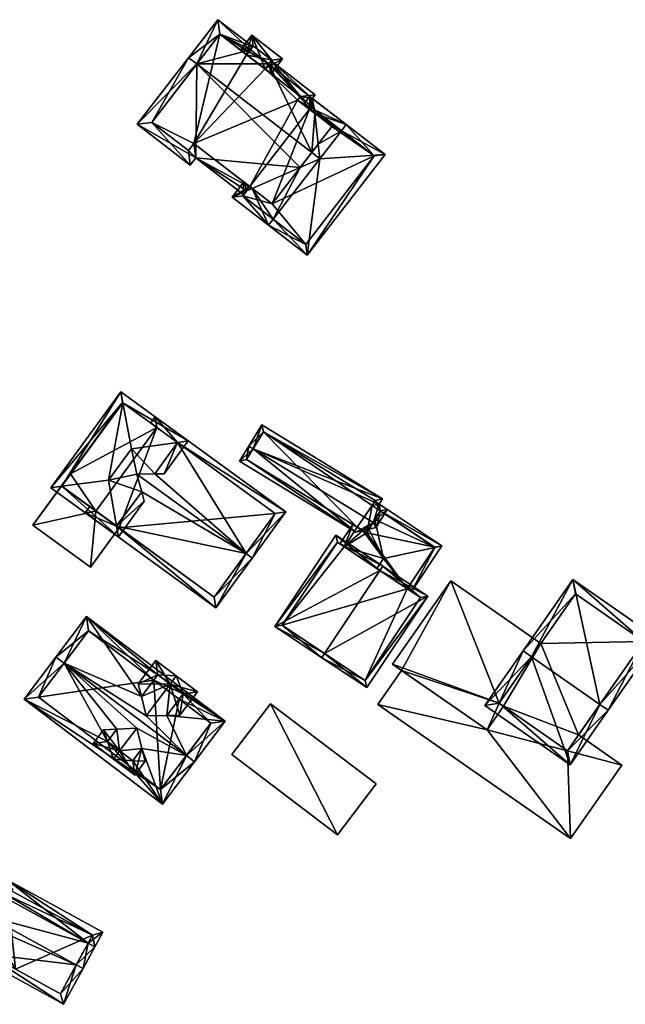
# Model space of a CAD drawing. Header units: inches. Extents: x 2685601 to 2690022, y 1235992 to 1239010.
# Tile 223 of 256: x 2688312 to 2688371, y 1238392 to 1238489. Entities that reach past the tile are written whole.
import ezdxf

# ---------------------------------------------------------------- set-up
doc = ezdxf.new("R2010")
doc.units = ezdxf.units.IN
doc.header["$MEASUREMENT"] = 0
doc.layers.add('Gebaeude Einzelhaus', color=10, linetype='Continuous')
doc.layers.add('Offenes Gebaeude', color=10, linetype='Continuous')

msp = doc.modelspace()

# ---------------------------------------------------------------- meshes
at = {"layer": 'Gebaeude Einzelhaus'}
mesh = msp.add_polyface(dxfattribs=at)
corners = [(2688340.428, 1238480.839, 478.675), (2688336.436, 1238484.504, 478.235), (2688336.202, 1238484.201, 478.596), (2688340.724, 1238481.199, 478.235), (2688329.161, 1238484.198, 482.659), (2688334.4, 1238485.591, 478.596), (2688340.372, 1238475.557, 482.659), (2688340.687, 1238479.376, 479.621), (2688340.65, 1238479.722, 479.383), (2688331.228, 1238488.518, 478.235), (2688334.633, 1238485.893, 478.235), (2688328.369, 1238484.809, 482.659), (2688341.009, 1238476.384, 481.673), (2688341.164, 1238474.946, 482.659), (2688343.739, 1238478.288, 478.675), (2688343.281, 1238477.693, 479.384), (2688329.073, 1238475.041, 478.713), (2688323.37, 1238478.323, 478.235), (2688328.534, 1238474.341, 478.235), (2688334.041, 1238471.826, 478.975), (2688333.745, 1238471.441, 478.713), (2688334.579, 1238472.061, 479.254), (2688339.258, 1238474.111, 481.673), (2688328.358, 1238475.744, 478.778), (2688328.89, 1238476.444, 479.253), (2688324.773, 1238478.504, 478.775), (2688338.999, 1238480.676, 479.621), (2688339.295, 1238481.036, 479.181), (2688331.409, 1238487.115, 479.181), (2688340.168, 1238479.776, 478.974), (2688338.999, 1238480.676, 472.655), (2688340.168, 1238479.776, 472.655), (2688339.295, 1238481.036, 472.655), (2688335.825, 1238483.711, 478.862), (2688334.022, 1238485.101, 478.862), (2688331.409, 1238487.115, 472.656), (2688335.825, 1238483.711, 472.655), (2688334.022, 1238485.101, 472.655), (2688324.773, 1238478.504, 472.655), (2688328.358, 1238475.744, 472.655), (2688328.89, 1238476.444, 472.655), (2688334.355, 1238472.233, 478.975), (2688334.355, 1238472.233, 472.655), (2688336.523, 1238470.563, 472.655), (2688342.336, 1238478.106, 472.655)]
mesh.append_faces([[corners[k] for k in face] for face in [(6, 12, 13), (2, 28, 5), (5, 28, 10), (10, 28, 9), (9, 28, 11), (11, 28, 4), (0, 27, 3), (3, 27, 1), (1, 27, 2), (2, 27, 28), (0, 8, 27), (27, 8, 26), (26, 8, 7), (0, 14, 8), (8, 14, 15), (25, 11, 4), (25, 17, 11), (23, 18, 25), (25, 18, 17), (20, 16, 19), (19, 16, 21), (21, 16, 24), (24, 16, 23), (23, 16, 18), (6, 13, 22), (4, 22, 6), (6, 22, 13), (4, 16, 22), (22, 16, 21), (21, 16, 19), (19, 16, 20), (11, 17, 4), (4, 17, 16), (16, 17, 18), (0, 8, 14), (14, 8, 15), (7, 6, 12), (12, 6, 13), (4, 9, 11), (4, 5, 9), (9, 5, 10), (0, 2, 8), (8, 2, 7), (7, 2, 6), (6, 2, 4), (4, 2, 5), (3, 1, 0), (0, 1, 2)]], dxfattribs={"color": 13})
mesh.append_faces([[corners[k] for k in face] for face in [(36, 40, 37), (37, 40, 35), (35, 40, 38), (38, 40, 39), (42, 31, 43), (43, 31, 44), (32, 30, 36), (36, 30, 40), (40, 30, 42), (42, 30, 31), (12, 6, 22), (41, 40, 42), (21, 24, 41), (41, 24, 40), (24, 23, 40), (40, 23, 39), (23, 25, 39), (39, 25, 38), (25, 35, 38), (4, 28, 25), (25, 28, 35), (35, 34, 37), (33, 32, 36), (33, 27, 32), (35, 28, 34), (34, 28, 33), (33, 28, 27), (27, 30, 32), (27, 26, 30), (30, 29, 31), (30, 26, 29), (29, 26, 7)]], dxfattribs={"color": 41})
mesh = msp.add_polyface(dxfattribs=at)
corners = [(2688335.825, 1238483.711, 478.862), (2688337.534, 1238484.699, 478.078), (2688334.543, 1238487.004, 478.078), (2688336.419, 1238483.253, 478.862), (2688334.022, 1238485.101, 478.862), (2688333.428, 1238485.559, 478.862), (2688336.481, 1238484.563, 478.4), (2688334.679, 1238485.953, 478.4), (2688336.202, 1238484.201, 478.596), (2688334.4, 1238485.591, 478.596), (2688334.679, 1238485.953, 472.655), (2688336.481, 1238484.563, 472.655), (2688334.022, 1238485.101, 472.655), (2688335.825, 1238483.711, 472.655)]
mesh.append_faces([[corners[k] for k in face] for face in [(5, 9, 4), (5, 7, 9), (6, 3, 8), (8, 3, 0), (6, 1, 3), (5, 2, 7), (7, 2, 6), (6, 2, 1), (0, 2, 4), (4, 2, 5), (3, 1, 0), (0, 1, 2)]], dxfattribs={"color": 13})
mesh.append_faces([[corners[k] for k in face] for face in [(11, 12, 10), (11, 13, 12), (13, 8, 0), (11, 6, 13), (13, 6, 8), (9, 12, 4), (9, 7, 12), (12, 7, 10), (7, 6, 10), (10, 6, 11)]], dxfattribs={"color": 41})
mesh = msp.add_polyface(dxfattribs=at)
corners = [(2688334.355, 1238472.233, 478.975), (2688333.76, 1238472.691, 478.235), (2688332.61, 1238471.199, 478.235), (2688334.579, 1238472.061, 479.254), (2688336.164, 1238468.46, 482.659), (2688336.622, 1238469.054, 482.659), (2688339.258, 1238474.111, 481.673), (2688341.163, 1238474.946, 482.659), (2688341.009, 1238476.384, 481.673), (2688343.281, 1238477.693, 482.659), (2688340.687, 1238479.376, 479.621), (2688343.739, 1238478.288, 482.659), (2688340.185, 1238481.026, 478.235), (2688340.168, 1238479.776, 478.974), (2688339.574, 1238480.233, 478.235), (2688339.948, 1238465.544, 478.235), (2688347.523, 1238475.371, 478.235), (2688340.321, 1238479.975, 478.974), (2688340.65, 1238479.722, 479.383), (2688333.663, 1238471.335, 478.976), (2688334.041, 1238471.826, 478.975), (2688339.811, 1238466.595, 478.93), (2688346.47, 1238475.235, 478.931), (2688340.321, 1238479.975, 472.655), (2688346.47, 1238475.235, 472.655), (2688340.168, 1238479.776, 472.655), (2688333.663, 1238471.335, 472.655), (2688334.355, 1238472.233, 472.655), (2688339.811, 1238466.595, 472.655), (2688336.523, 1238470.563, 472.655), (2688342.336, 1238478.106, 472.655)]
mesh.append_faces([[corners[k] for k in face] for face in [(15, 22, 16), (16, 22, 11), (11, 22, 9), (15, 21, 22), (15, 4, 21), (21, 4, 5), (20, 1, 0), (20, 19, 1), (1, 19, 2), (2, 19, 4), (4, 19, 5), (18, 11, 9), (17, 12, 18), (18, 12, 11), (17, 14, 12), (17, 13, 14), (7, 16, 9), (9, 16, 11), (4, 15, 5), (5, 15, 7), (7, 15, 16), (10, 12, 13), (13, 12, 14), (10, 11, 12), (8, 9, 10), (10, 9, 11), (6, 7, 8), (8, 7, 9), (3, 5, 6), (6, 5, 7), (3, 4, 5), (0, 2, 3), (3, 2, 4), (0, 1, 2)]], dxfattribs={"color": 13})
mesh.append_faces([[corners[k] for k in face] for face in [(24, 30, 23), (23, 30, 25), (24, 29, 30), (29, 26, 27), (24, 28, 29), (29, 28, 26), (22, 21, 24), (24, 21, 28), (21, 26, 28), (5, 19, 21), (21, 19, 26), (26, 20, 27), (27, 20, 0), (26, 19, 20), (13, 17, 25), (25, 17, 23), (24, 18, 22), (22, 18, 9), (24, 23, 18), (18, 23, 17)]], dxfattribs={"color": 41})
mesh = msp.add_polyface(dxfattribs=at)
corners = [(2688328.346, 1238447.436, 473.028), (2688321.769, 1238452.231, 473.028), (2688321.969, 1238451.158, 473.485), (2688327.279, 1238447.288, 473.484), (2688322.804, 1238446.665, 475.398), (2688321.337, 1238439.139, 473.485), (2688324.051, 1238441.543, 473.028), (2688323.798, 1238442.469, 473.47), (2688321.523, 1238438.075, 473.028), (2688320.56, 1238443.588, 475.398), (2688323.327, 1238444.192, 474.291), (2688325.064, 1238444.207, 473.47), (2688325.998, 1238444.215, 473.028), (2688314.945, 1238442.87, 473.028), (2688316.028, 1238443.008, 473.485), (2688327.299, 1238447.273, 473.47), (2688321.359, 1238439.123, 473.469), (2688321.933, 1238451.184, 473.46), (2688315.993, 1238443.034, 473.46), (2688321.933, 1238451.184, 461.056), (2688325.283, 1238448.743, 470.461), (2688325.283, 1238448.743, 461.056), (2688327.299, 1238447.273, 470.461), (2688316.847, 1238444.206, 468.236), (2688316.847, 1238444.206, 461.056), (2688315.993, 1238443.034, 468.236), (2688319.344, 1238440.592, 470.42), (2688321.359, 1238439.123, 470.42), (2688319.344, 1238440.592, 468.236), (2688319.344, 1238440.592, 461.056), (2688315.993, 1238443.034, 461.056)]
mesh.append_faces([[corners[k] for k in face] for face in [(13, 14, 8), (8, 14, 5), (13, 18, 14), (1, 17, 13), (13, 17, 18), (1, 2, 17), (8, 16, 6), (6, 16, 7), (8, 5, 16), (12, 15, 0), (0, 15, 3), (12, 11, 15), (0, 2, 1), (0, 3, 2), (14, 5, 9), (13, 8, 14), (14, 8, 5), (2, 9, 4), (1, 14, 2), (2, 14, 9), (1, 13, 14), (3, 12, 0), (4, 11, 3), (3, 11, 12), (9, 10, 4), (4, 10, 11), (5, 7, 9), (9, 7, 10), (8, 6, 5), (5, 6, 7), (0, 2, 3), (3, 2, 4), (0, 1, 2)]], dxfattribs={"color": 13})
mesh.append_faces([[corners[k] for k in face] for face in [(24, 29, 30), (19, 21, 24), (24, 21, 29), (15, 11, 22), (7, 16, 27), (26, 25, 28), (26, 18, 25), (26, 14, 18), (16, 5, 27), (27, 5, 26), (26, 5, 14), (18, 23, 25), (23, 19, 24), (18, 17, 23), (23, 17, 19), (22, 3, 15), (22, 20, 3), (3, 20, 2), (2, 20, 17), (17, 20, 19), (19, 20, 21)]], dxfattribs={"color": 41})
mesh = msp.add_polyface(dxfattribs=at)
corners = [(2688333.969, 1238436.435, 474.291), (2688331.036, 1238431.14, 469.867), (2688334.574, 1238435.994, 474.291), (2688321.359, 1238439.123, 470.42), (2688318.295, 1238440.428, 469.867), (2688323.798, 1238442.469, 473.47), (2688323.327, 1238444.192, 474.291), (2688319.344, 1238440.592, 470.42), (2688318.737, 1238441.034, 470.42), (2688327.299, 1238447.273, 470.461), (2688337.86, 1238440.501, 469.867), (2688325.119, 1238449.79, 469.867), (2688325.283, 1238448.743, 470.461), (2688324.677, 1238449.184, 470.462), (2688325.064, 1238444.207, 473.47), (2688330.873, 1238432.188, 470.42), (2688336.813, 1238440.338, 470.461), (2688336.813, 1238440.338, 461.056), (2688325.283, 1238448.743, 461.056), (2688321.605, 1238438.943, 468.236), (2688330.873, 1238432.188, 461.056), (2688319.344, 1238440.592, 468.236), (2688321.605, 1238438.943, 461.056), (2688319.344, 1238440.592, 461.056)]
mesh.append_faces([[corners[k] for k in face] for face in [(11, 12, 13), (10, 9, 11), (11, 9, 12), (2, 16, 10), (10, 16, 9), (2, 0, 16), (1, 15, 2), (2, 15, 0), (4, 3, 1), (1, 3, 15), (4, 7, 3), (4, 8, 7), (0, 14, 6), (0, 9, 14), (9, 11, 12), (12, 11, 13), (2, 10, 0), (0, 10, 9), (9, 10, 11), (4, 7, 8), (4, 3, 7), (3, 0, 5), (5, 0, 6), (4, 1, 3), (3, 1, 0), (0, 1, 2)]], dxfattribs={"color": 13})
mesh.append_faces([[corners[k] for k in face] for face in [(17, 22, 18), (18, 22, 23), (17, 20, 22), (16, 15, 17), (17, 15, 20), (16, 0, 15), (20, 19, 22), (19, 3, 21), (21, 3, 7), (20, 15, 19), (19, 15, 3), (9, 18, 12), (9, 17, 18), (9, 16, 17)]], dxfattribs={"color": 41})
mesh = msp.add_polyface(dxfattribs=at)
corners = [(2688334.664, 1238446.66, 471.684), (2688333.345, 1238445.466, 470.895), (2688344.673, 1238438.52, 470.894), (2688334.238, 1238446.921, 471.684), (2688346.364, 1238439.485, 471.684), (2688345.365, 1238438.682, 471.125), (2688345.956, 1238438.819, 471.322), (2688346.639, 1238438.978, 471.551), (2688346.79, 1238439.224, 471.684), (2688347.728, 1238440.754, 470.751), (2688346.95, 1238441.273, 470.732), (2688347.263, 1238441.783, 470.421), (2688335.506, 1238448.99, 470.421), (2688335.671, 1238448.303, 470.681), (2688346.575, 1238441.618, 470.681), (2688347.05, 1238440.605, 471), (2688346.273, 1238441.124, 470.981), (2688334.033, 1238445.631, 471.127), (2688346.542, 1238439.776, 471.302), (2688347.05, 1238440.604, 470.825), (2688346.273, 1238441.125, 470.824), (2688347.05, 1238440.605, 461.92), (2688346.273, 1238441.124, 461.92), (2688346.575, 1238441.618, 461.92), (2688335.671, 1238448.303, 461.921), (2688334.033, 1238445.631, 461.921), (2688344.81, 1238439.022, 470.817), (2688344.81, 1238439.022, 461.92), (2688345.733, 1238438.456, 461.92)]
mesh.append_faces([[corners[k] for k in face] for face in [(4, 7, 6), (4, 8, 7), (3, 17, 1), (1, 17, 2), (2, 17, 5), (3, 0, 17), (3, 13, 0), (15, 8, 4), (15, 9, 8), (14, 10, 16), (16, 10, 15), (15, 10, 9), (13, 11, 14), (14, 11, 10), (3, 12, 13), (13, 12, 11), (0, 12, 3), (0, 11, 12), (4, 10, 0), (0, 10, 11), (4, 9, 10), (4, 8, 9), (4, 7, 8), (4, 6, 7), (4, 5, 6), (0, 2, 4), (4, 2, 5), (3, 1, 0), (0, 1, 2)]], dxfattribs={"color": 13})
mesh.append_faces([[corners[k] for k in face] for face in [(27, 22, 28), (28, 22, 21), (27, 24, 22), (22, 24, 23), (27, 25, 24), (26, 25, 27), (5, 17, 26), (26, 17, 25), (0, 13, 17), (17, 13, 25), (25, 13, 24), (13, 14, 24), (24, 14, 23), (23, 14, 22), (22, 14, 20), (20, 14, 16), (20, 21, 22), (20, 19, 21), (20, 16, 19), (19, 16, 15), (15, 18, 19), (15, 4, 18), (18, 4, 6)]], dxfattribs={"color": 41})
mesh = msp.add_polyface(dxfattribs=at)
corners = [(2688319.344, 1238440.592, 468.236), (2688313.184, 1238439.218, 468.236), (2688318.814, 1238435.114, 468.236), (2688315.993, 1238443.034, 468.236), (2688316.829, 1238444.219, 468.236), (2688321.605, 1238438.943, 468.236), (2688316.847, 1238444.206, 468.236), (2688313.184, 1238439.218, 461.056), (2688316.829, 1238444.219, 461.056), (2688318.814, 1238435.114, 461.056), (2688321.605, 1238438.943, 461.056), (2688316.847, 1238444.206, 461.056), (2688315.993, 1238443.034, 461.056), (2688319.344, 1238440.592, 461.056)]
mesh.append_faces([[corners[k] for k in face] for face in [(4, 3, 6), (0, 2, 5), (4, 1, 3), (3, 1, 0), (0, 1, 2)]], dxfattribs={"color": 13})
mesh.append_faces([[corners[k] for k in face] for face in [(9, 13, 10), (12, 8, 11), (9, 7, 13), (13, 7, 12), (12, 7, 8), (8, 6, 11), (8, 4, 6), (9, 10, 2), (2, 10, 5), (2, 1, 9), (9, 1, 7), (1, 4, 7), (7, 4, 8)]], dxfattribs={"color": 41})
mesh = msp.add_polyface(dxfattribs=at)
corners = [(2688343.539, 1238437.116, 470.817), (2688344.383, 1238439.284, 470.579), (2688343.122, 1238437.394, 470.579), (2688344.81, 1238439.022, 470.817), (2688347.37, 1238435.976, 472.631), (2688346.717, 1238434.996, 472.631), (2688345.365, 1238438.682, 471.125), (2688345.956, 1238438.819, 471.322), (2688346.542, 1238439.776, 471.302), (2688349.679, 1238433.02, 470.831), (2688352.364, 1238437.045, 470.831), (2688350.095, 1238432.743, 470.579), (2688353.065, 1238437.195, 470.579), (2688347.05, 1238440.604, 470.825), (2688346.533, 1238441.55, 470.579), (2688346.273, 1238441.125, 470.824), (2688352.371, 1238437.056, 470.824), (2688352.371, 1238437.056, 461.92), (2688347.05, 1238440.604, 461.92), (2688343.539, 1238437.116, 461.92), (2688344.81, 1238439.022, 461.92), (2688349.679, 1238433.02, 461.92), (2688345.733, 1238438.456, 461.92)]
mesh.append_faces([[corners[k] for k in face] for face in [(1, 0, 2), (1, 3, 0), (12, 13, 14), (14, 13, 15), (12, 16, 13), (12, 10, 16), (10, 11, 9), (10, 12, 11), (10, 8, 4), (10, 13, 8), (13, 14, 15), (10, 12, 13), (13, 12, 14), (10, 11, 12), (10, 9, 11), (10, 4, 9), (9, 4, 5), (6, 4, 7), (7, 4, 8), (3, 0, 6), (6, 0, 4), (4, 0, 5), (3, 1, 0), (0, 1, 2)]], dxfattribs={"color": 13})
mesh.append_faces([[corners[k] for k in face] for face in [(20, 22, 19), (19, 22, 21), (21, 22, 17), (17, 22, 18), (17, 10, 21), (21, 10, 9), (17, 16, 10), (19, 3, 20), (19, 0, 3), (16, 17, 13), (13, 17, 18)]], dxfattribs={"color": 41})
mesh = msp.add_polyface(dxfattribs=at)
corners = [(2688347.021, 1238434.793, 475.793), (2688342.736, 1238438.253, 471.051), (2688336.789, 1238429.333, 471.051), (2688347.299, 1238435.21, 475.793), (2688341.629, 1238426.706, 475.793), (2688341.351, 1238426.29, 475.793), (2688351.684, 1238432.285, 471.051), (2688345.736, 1238423.365, 471.051), (2688342.875, 1238437.559, 471.484), (2688350.99, 1238432.146, 471.501), (2688337.483, 1238429.471, 471.484), (2688345.598, 1238424.059, 471.501), (2688346.717, 1238434.996, 472.631), (2688343.539, 1238437.116, 470.817), (2688342.875, 1238437.559, 461.92), (2688349.679, 1238433.02, 470.831), (2688350.99, 1238432.146, 461.92), (2688349.679, 1238433.02, 461.92), (2688343.539, 1238437.116, 461.92), (2688337.483, 1238429.471, 461.92), (2688345.598, 1238424.059, 461.92)]
mesh.append_faces([[corners[k] for k in face] for face in [(6, 11, 9), (7, 11, 6), (4, 11, 5), (10, 4, 5), (5, 11, 7), (8, 10, 2), (2, 10, 5), (1, 8, 2), (0, 8, 3), (9, 0, 3), (6, 9, 3), (3, 8, 1), (7, 4, 5), (7, 6, 4), (4, 6, 0), (0, 6, 3), (0, 2, 4), (4, 2, 5), (3, 1, 0), (0, 1, 2)]], dxfattribs={"color": 13})
mesh.append_faces([[corners[k] for k in face] for face in [(17, 19, 18), (18, 19, 14), (16, 20, 17), (17, 20, 19), (9, 11, 16), (16, 11, 20), (4, 10, 11), (11, 10, 20), (20, 10, 19), (10, 8, 19), (19, 8, 14), (14, 13, 18), (15, 16, 17), (15, 9, 16), (12, 0, 15), (15, 0, 9), (14, 8, 13), (13, 8, 12), (12, 8, 0)]], dxfattribs={"color": 41})
mesh = msp.add_polyface(dxfattribs=at)
corners = [(2688358.654, 1238421.859, 469.859), (2688348.266, 1238425.646, 469.859), (2688357.47, 1238419.238, 469.859), (2688353.929, 1238433.779, 469.859), (2688359.086, 1238421.558, 469.859), (2688362.701, 1238427.671, 469.859), (2688365.321, 1238417.218, 467.015), (2688365.611, 1238408.649, 467.015), (2688370.601, 1238415.816, 467.015), (2688357.47, 1238419.238, 467.015), (2688346.819, 1238421.734, 467.015), (2688366.388, 1238418.75, 467.015), (2688359.086, 1238421.558, 467.015), (2688349.126, 1238425.047, 467.015), (2688348.266, 1238425.646, 461.881), (2688353.929, 1238433.779, 461.881), (2688349.126, 1238425.047, 461.881), (2688362.701, 1238427.671, 461.881), (2688358.654, 1238421.859, 461.881), (2688357.47, 1238419.238, 461.881), (2688359.086, 1238421.558, 461.881), (2688370.601, 1238415.816, 461.881), (2688365.611, 1238408.649, 461.881), (2688366.388, 1238418.75, 461.881), (2688346.819, 1238421.734, 461.881), (2688365.321, 1238417.218, 461.881)]
mesh.append_faces([[corners[k] for k in face] for face in [(10, 9, 13), (9, 6, 12), (6, 8, 11), (10, 7, 9), (9, 7, 6), (6, 7, 8), (3, 0, 5), (0, 2, 4), (3, 1, 0), (0, 1, 2)]], dxfattribs={"color": 13})
mesh.append_faces([[corners[k] for k in face] for face in [(25, 19, 20), (19, 24, 16), (25, 22, 19), (19, 22, 24), (23, 21, 25), (25, 21, 22), (7, 10, 22), (22, 10, 24), (24, 13, 16), (24, 10, 13), (11, 8, 23), (23, 8, 21), (8, 7, 21), (21, 7, 22), (16, 18, 19), (19, 18, 20), (14, 15, 16), (16, 15, 18), (18, 15, 17), (15, 5, 17), (15, 3, 5), (9, 12, 2), (2, 12, 4), (2, 13, 9), (13, 14, 16), (2, 1, 13), (13, 1, 14), (1, 3, 14), (14, 3, 15)]], dxfattribs={"color": 41})
mesh = msp.add_polyface(dxfattribs=at)
corners = [(2688361.801, 1238426.378, 476.74), (2688365.829, 1238433.913, 473.738), (2688360.98, 1238426.95, 476.74), (2688368.467, 1238421.736, 476.74), (2688374.138, 1238428.128, 473.738), (2688369.288, 1238421.164, 476.74), (2688357.261, 1238421.61, 474.37), (2688365.57, 1238415.825, 474.37), (2688372.745, 1238427.879, 474.092), (2688366.078, 1238432.52, 474.092), (2688358.654, 1238421.859, 474.734), (2688365.321, 1238417.218, 474.735), (2688366.078, 1238432.52, 461.881), (2688372.745, 1238427.879, 461.881), (2688362.701, 1238427.671, 469.859), (2688362.701, 1238427.671, 461.881), (2688358.654, 1238421.859, 469.859), (2688359.086, 1238421.558, 469.859), (2688365.321, 1238417.218, 467.015), (2688359.086, 1238421.558, 467.015), (2688366.388, 1238418.75, 467.015), (2688366.388, 1238418.75, 461.881), (2688359.086, 1238421.558, 461.881), (2688358.654, 1238421.859, 461.881), (2688365.321, 1238417.218, 461.881)]
mesh.append_faces([[corners[k] for k in face] for face in [(11, 3, 5), (5, 3, 8), (10, 11, 7), (7, 11, 5), (6, 10, 7), (0, 10, 2), (9, 0, 2), (2, 10, 6), (8, 9, 1), (1, 9, 2), (5, 8, 4), (4, 8, 1), (0, 7, 3), (3, 7, 5), (2, 6, 0), (0, 6, 7), (4, 3, 5), (4, 1, 3), (3, 1, 0), (0, 1, 2)]], dxfattribs={"color": 13})
mesh.append_faces([[corners[k] for k in face] for face in [(22, 21, 24), (22, 15, 21), (21, 15, 13), (13, 15, 12), (22, 23, 15), (13, 20, 21), (20, 11, 18), (20, 3, 11), (13, 8, 20), (20, 8, 3), (11, 17, 18), (18, 17, 19), (11, 10, 17), (17, 10, 16), (10, 14, 16), (14, 12, 15), (14, 9, 12), (10, 0, 14), (14, 0, 9), (9, 8, 12), (12, 8, 13)]], dxfattribs={"color": 41})
mesh = msp.add_polyface(dxfattribs=at)
corners = [(2688320.456, 1238418.105, 466.756), (2688312.328, 1238422.228, 465.424), (2688325.841, 1238412.016, 465.424), (2688315.438, 1238426.345, 469.69), (2688316.236, 1238425.742, 469.69), (2688328.154, 1238416.737, 469.69), (2688328.951, 1238416.134, 469.69), (2688323.822, 1238417.429, 467.988), (2688322.924, 1238416.24, 466.756), (2688323.326, 1238419.425, 469.057), (2688321.375, 1238419.321, 468.016), (2688325.374, 1238424.614, 465.73), (2688331.945, 1238420.095, 465.424), (2688318.431, 1238430.306, 465.424), (2688326.257, 1238420.652, 467.989), (2688327.841, 1238422.749, 465.73), (2688327.453, 1238422.235, 466.283), (2688323.77, 1238422.491, 468.016), (2688324.986, 1238424.1, 466.283), (2688324.232, 1238420.623, 469.057), (2688318.626, 1238428.905, 466.283), (2688330.544, 1238419.9, 466.283), (2688313.728, 1238422.423, 466.25), (2688325.646, 1238413.418, 466.251), (2688327.453, 1238422.235, 456.162), (2688330.544, 1238419.9, 456.162), (2688318.626, 1238428.905, 456.162), (2688324.986, 1238424.1, 456.162), (2688313.728, 1238422.423, 456.162), (2688325.646, 1238413.418, 456.162)]
mesh.append_faces([[corners[k] for k in face] for face in [(1, 23, 2), (2, 23, 6), (6, 23, 5), (3, 22, 1), (1, 22, 23), (3, 4, 22), (20, 11, 18), (15, 21, 16), (21, 6, 5), (11, 12, 15), (15, 12, 21), (21, 12, 6), (20, 13, 11), (11, 13, 12), (20, 3, 13), (20, 4, 3), (19, 5, 14), (17, 4, 19), (19, 4, 5), (18, 13, 17), (13, 18, 11), (17, 13, 4), (4, 13, 3), (14, 12, 16), (16, 12, 15), (15, 12, 11), (12, 14, 5), (6, 12, 5), (11, 12, 13), (9, 4, 10), (10, 4, 0), (7, 5, 9), (9, 5, 4), (2, 7, 8), (0, 2, 8), (7, 2, 5), (5, 2, 6), (1, 0, 4), (3, 1, 4), (0, 1, 2)]], dxfattribs={"color": 13})
mesh.append_faces([[corners[k] for k in face] for face in [(27, 28, 26), (25, 29, 24), (24, 29, 27), (27, 29, 28), (21, 23, 25), (25, 23, 29), (21, 5, 23), (23, 22, 29), (29, 22, 28), (22, 26, 28), (4, 20, 22), (22, 20, 26), (26, 18, 27), (26, 20, 18), (25, 24, 21), (21, 24, 16)]], dxfattribs={"color": 41})
mesh = msp.add_polyface(dxfattribs=at)
corners = [(2688329.243, 1238422.944, 467.32), (2688327.169, 1238424.51, 469.057), (2688326.566, 1238423.713, 469.057), (2688326.257, 1238420.652, 467.989), (2688324.232, 1238420.623, 469.057), (2688327.524, 1238420.669, 467.32), (2688323.119, 1238414.84, 467.32), (2688324.133, 1238416.182, 467.32), (2688323.822, 1238417.429, 467.988), (2688321.648, 1238417.204, 469.057), (2688323.326, 1238419.425, 469.057), (2688321.045, 1238416.406, 469.057), (2688320.069, 1238419.252, 467.32), (2688319.055, 1238417.91, 467.32), (2688321.375, 1238419.321, 468.016), (2688325.179, 1238426.014, 467.32), (2688323.461, 1238423.74, 467.32), (2688323.77, 1238422.491, 468.016), (2688327.841, 1238422.749, 467.989), (2688322.924, 1238416.24, 467.988), (2688325.374, 1238424.614, 468.016), (2688320.456, 1238418.105, 468.016), (2688325.374, 1238424.614, 465.73), (2688327.841, 1238422.749, 465.73), (2688325.374, 1238424.614, 456.162), (2688327.841, 1238422.749, 456.162), (2688324.986, 1238424.1, 466.283), (2688324.986, 1238424.1, 456.162), (2688320.456, 1238418.105, 466.756), (2688322.924, 1238416.24, 466.756), (2688327.453, 1238422.235, 466.283), (2688327.453, 1238422.235, 456.162)]
mesh.append_faces([[corners[k] for k in face] for face in [(21, 12, 14), (21, 13, 12), (21, 11, 13), (21, 9, 11), (1, 20, 15), (15, 20, 16), (16, 20, 17), (1, 2, 20), (6, 19, 7), (7, 19, 8), (6, 11, 19), (19, 11, 9), (0, 18, 1), (1, 18, 2), (0, 5, 18), (18, 5, 3), (2, 17, 4), (2, 16, 17), (1, 15, 2), (2, 15, 16), (14, 9, 10), (9, 13, 11), (14, 12, 9), (9, 12, 13), (6, 9, 11), (6, 8, 9), (9, 8, 10), (6, 7, 8), (0, 2, 5), (5, 2, 3), (3, 2, 4), (0, 1, 2)]], dxfattribs={"color": 13})
mesh.append_faces([[corners[k] for k in face] for face in [(25, 27, 24), (25, 31, 27), (23, 31, 25), (23, 30, 31), (23, 18, 30), (30, 18, 3), (8, 19, 29), (19, 28, 29), (19, 21, 28), (19, 9, 21), (21, 14, 28), (26, 22, 27), (27, 22, 24), (17, 20, 26), (26, 20, 22), (22, 23, 24), (24, 23, 25), (20, 18, 22), (22, 18, 23), (20, 2, 18)]], dxfattribs={"color": 41})
mesh = msp.add_polyface(dxfattribs=at)
corners = [(2688317.422, 1238396.325, 464.602), (2688316.17, 1238392.479, 461.969), (2688318.079, 1238395.965, 464.602), (2688306.839, 1238397.586, 461.969), (2688308.336, 1238400.321, 464.034), (2688308.748, 1238401.073, 464.602), (2688319.246, 1238398.098, 462.917), (2688318.589, 1238398.457, 462.917), (2688309.915, 1238403.205, 462.917), (2688320.021, 1238399.513, 461.969), (2688310.689, 1238404.62, 461.969), (2688310.072, 1238403.493, 462.724), (2688307.856, 1238397.884, 462.466), (2688315.873, 1238393.496, 462.466), (2688319.004, 1238399.215, 462.409), (2688310.228, 1238403.408, 462.724), (2688310.973, 1238403.608, 462.411), (2688308.994, 1238399.961, 464.034), (2688310.725, 1238403.124, 462.73), (2688308.634, 1238399.304, 462.216), (2688308.994, 1238399.961, 462.216), (2688308.336, 1238400.321, 461.905), (2688304.553, 1238401.538, 460.285), (2688308.748, 1238401.073, 461.905), (2688307.004, 1238406.015, 460.285), (2688310.072, 1238403.493, 461.904), (2688310.973, 1238403.608, 462.209), (2688310.228, 1238403.408, 461.978), (2688311.243, 1238403.695, 462.29), (2688310.725, 1238403.124, 462.215), (2688311.144, 1238403.514, 462.29), (2688307.301, 1238404.998, 460.595), (2688305.57, 1238401.835, 460.595), (2688308.336, 1238400.321, 453.538), (2688308.994, 1238399.961, 453.538), (2688307.856, 1238397.884, 453.538), (2688311.483, 1238395.899, 459.441), (2688315.873, 1238393.496, 453.538), (2688308.014, 1238397.798, 459.441), (2688308.014, 1238397.798, 453.538), (2688311.483, 1238395.899, 453.538), (2688319.004, 1238399.215, 453.538), (2688310.973, 1238403.608, 453.538), (2688310.725, 1238403.124, 453.538), (2688310.228, 1238403.408, 453.538), (2688310.072, 1238403.493, 453.538), (2688307.301, 1238404.998, 453.538), (2688305.57, 1238401.835, 453.538)]
mesh.append_faces([[corners[k] for k in face] for face in [(22, 21, 19), (19, 21, 20), (22, 32, 21), (24, 31, 22), (22, 31, 32), (28, 25, 24), (24, 25, 31), (28, 26, 25), (25, 26, 27), (27, 26, 29), (28, 30, 26), (28, 26, 30), (26, 27, 29), (24, 25, 28), (28, 25, 26), (26, 25, 27), (22, 23, 24), (24, 23, 25), (19, 21, 22), (22, 21, 23), (19, 20, 21), (18, 15, 16), (17, 12, 4), (16, 15, 10), (14, 16, 10), (10, 15, 11), (9, 14, 10), (7, 14, 6), (0, 7, 6), (6, 14, 9), (13, 0, 2), (2, 0, 6), (12, 13, 1), (1, 13, 2), (4, 12, 3), (3, 12, 1), (7, 11, 8), (7, 10, 11), (6, 9, 7), (7, 9, 10), (2, 7, 0), (0, 7, 5), (5, 7, 8), (2, 6, 7), (3, 0, 4), (4, 0, 5), (3, 1, 0), (0, 1, 2)]], dxfattribs={"color": 13})
mesh.append_faces([[corners[k] for k in face] for face in [(45, 33, 46), (46, 33, 47), (32, 33, 21), (32, 47, 33), (32, 31, 47), (47, 31, 46), (25, 45, 31), (31, 45, 46), (40, 41, 37), (40, 43, 41), (41, 43, 42), (44, 33, 45), (39, 34, 40), (40, 34, 43), (43, 34, 44), (44, 34, 33), (39, 35, 34), (29, 15, 18), (29, 27, 15), (29, 43, 27), (27, 43, 44), (25, 44, 45), (25, 27, 44), (25, 11, 27), (27, 11, 15), (26, 29, 16), (16, 29, 18), (26, 43, 29), (26, 42, 43), (14, 26, 16), (14, 41, 26), (26, 41, 42), (7, 41, 14), (7, 37, 41), (0, 13, 7), (7, 13, 37), (37, 36, 40), (38, 35, 39), (36, 12, 38), (38, 12, 35), (37, 13, 36), (36, 13, 12), (20, 12, 17), (20, 35, 12), (20, 34, 35), (21, 20, 4), (4, 20, 17), (21, 34, 20), (21, 33, 34), (23, 4, 5), (23, 21, 4), (5, 8, 23), (23, 8, 25), (25, 8, 11)]], dxfattribs={"color": 41})
at = {"layer": 'Offenes Gebaeude'}
mesh = msp.add_polyface(dxfattribs=at)
corners = [(2688336.347, 1238421.802, 467.728), (2688342.889, 1238409.022, 466.208), (2688346.65, 1238413.968, 467.728), (2688332.586, 1238416.857, 466.208), (2688336.347, 1238421.802, 467.628), (2688346.65, 1238413.968, 467.628), (2688332.586, 1238416.857, 466.108), (2688342.889, 1238409.022, 466.108)]
mesh.append_faces([[corners[k] for k in face] for face in [(3, 1, 0), (0, 1, 2)]], dxfattribs={"color": 13})
mesh.append_faces([[corners[k] for k in face] for face in [(4, 7, 6), (5, 7, 4), (1, 7, 5), (1, 5, 2), (6, 7, 3), (3, 7, 1), (4, 6, 3), (0, 4, 3), (5, 4, 2), (2, 4, 0)]], dxfattribs={"color": 41})

doc.saveas('drawing.dxf')
